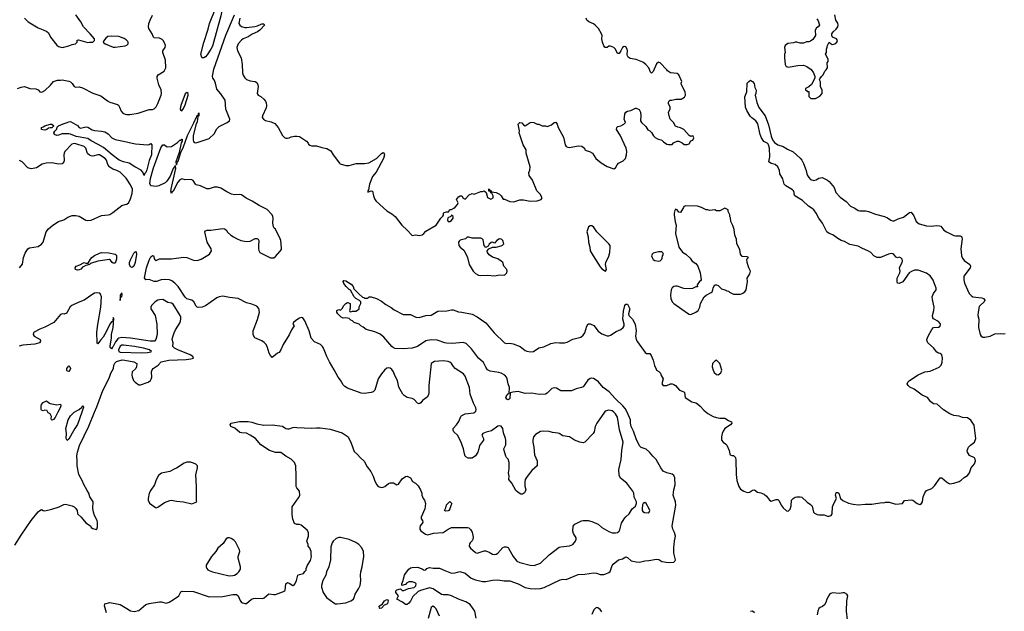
# Model space of a CAD drawing. Header units: inches. Extents: x 2220522 to 2384314, y 721474 to 893490.
# Tile 108 of 256: x 2326754 to 2338279, y 797669 to 804594. Entities that reach past the tile are written whole.
import ezdxf

# ---------------------------------------------------------------- set-up
doc = ezdxf.new("R2010")
doc.units = ezdxf.units.IN
doc.header["$MEASUREMENT"] = 0
for name, color, linetype in [('C3729', 7, 'Continuous'), ('C3739', 7, 'Continuous'), ('C3820', 7, 'Continuous'), ('C3830', 7, 'Continuous')]:
    doc.layers.add(name, color=color, linetype=linetype)

msp = doc.modelspace()

# ---------------------------------------------------------------- linework, layer by layer
at = {"layer": 'C3729', "color": 5}
for points, elevation in [([(2326698, 798442), (2326770, 798559), (2326887, 798733), (2326970, 798832), (2326990, 798850), (2327010, 798859), (2327030, 798848), (2327050, 798845), (2327130, 798864), (2327218, 798890), (2327270, 798919), (2327290, 798924), (2327370, 798902), (2327392, 798890), (2327410, 798872), (2327425, 798850), (2327431, 798810), (2327475, 798770), (2327530, 798706), (2327582, 798670), (2327592, 798650), (2327610, 798638), (2327650, 798625), (2327658, 798630), (2327663, 798657), (2327664, 798710), (2327659, 798730), (2327629, 798790), (2327617, 798830), (2327609, 798871), (2327614, 798950), (2327575, 799010), (2327564, 799050), (2327542, 799082), (2327501, 799161), (2327491, 799191), (2327445, 799270), (2327426, 799370), (2327428, 799430), (2327423, 799490), (2327430, 799530), (2327454, 799610), (2327563, 799837), (2327629, 800000)], 160), ([(2327201, 800000), (2327170, 799938), (2327150, 799915), (2327130, 799905), (2327125, 799910), (2327124, 799924), (2327126, 799950), (2327110, 799982), (2327088, 799990), (2327083, 800000)], 160), ([(2327482, 800000), (2327430, 799856), (2327398, 799810), (2327370, 799752), (2327330, 799685), (2327310, 799668), (2327297, 799690), (2327302, 799750), (2327296, 799810), (2327322, 799910), (2327350, 799955), (2327390, 800000)], 160), ([(2330000, 799115), (2329989, 799130), (2329992, 799250), (2329986, 799370), (2329972, 799410), (2329933, 799450), (2329870, 799486), (2329810, 799527), (2329749, 799529), (2329678, 799550), (2329578, 799618), (2329516, 799690), (2329450, 799732), (2329410, 799752), (2329350, 799756), (2329330, 799762), (2329273, 799813), (2329227, 799830), (2329219, 799850), (2329230, 799870), (2329326, 799890), (2329429, 799889), (2329470, 799884), (2329530, 799862), (2329610, 799847), (2329710, 799851), (2329830, 799835), (2329870, 799810), (2329890, 799805), (2329910, 799805), (2329950, 799821), (2329970, 799823), (2330000, 799821)], 140), ([(2330000, 798686), (2329970, 798698), (2329950, 798746), (2329942, 798802), (2329944, 798890), (2330000, 798970)], 140), ([(2327770, 797650), (2327747, 797733), (2327750, 797758), (2327809, 797771), (2327910, 797754), (2327930, 797748), (2328010, 797702), (2328050, 797673), (2328094, 797666), (2328150, 797680), (2328230, 797747), (2328270, 797760), (2328390, 797779), (2328410, 797778), (2328470, 797763), (2328505, 797775), (2328555, 797805), (2328615, 797850), (2328642, 797898), (2328655, 797905), (2328790, 797902), (2328970, 797840), (2329130, 797842), (2329250, 797864), (2329290, 797867), (2329312, 797850), (2329334, 797794), (2329350, 797771), (2329390, 797759), (2329410, 797762), (2329468, 797810), (2329490, 797820), (2329510, 797824), (2329601, 797819), (2329615, 797825), (2329670, 797872), (2329730, 797864), (2329750, 797866), (2329841, 797899), (2329859, 797910), (2329863, 797917), (2329870, 797991), (2329890, 798005), (2329910, 797998), (2329950, 797972), (2329970, 797982), (2329996, 798024), (2330000, 798045)], 140)]:
    msp.add_lwpolyline(points, dxfattribs=dict(at, elevation=elevation))
at = {"layer": 'C3729', "color": 5, "elevation": 160}
for points in [[(2328753, 799413), (2328710, 799413), (2328679, 799401), (2328590, 799344), (2328570, 799338), (2328510, 799306), (2328415, 799285), (2328380, 799260), (2328351, 799209), (2328331, 799149), (2328290, 799088), (2328271, 799050), (2328258, 798990), (2328258, 798970), (2328275, 798935), (2328343, 798883), (2328350, 798881), (2328370, 798886), (2328450, 798943), (2328510, 798967), (2328530, 798971), (2328590, 798959), (2328670, 798951), (2328770, 798925), (2328826, 798950), (2328822, 798962), (2328824, 799130), (2328815, 799265), (2328837, 799350), (2328834, 799370), (2328815, 799390), (2328790, 799404)], [(2329210, 798530), (2329190, 798530), (2329170, 798516), (2329136, 798464), (2329072, 798408), (2329050, 798370), (2328998, 798310), (2328938, 798210), (2328936, 798190), (2328943, 798170), (2328956, 798156), (2328970, 798146), (2329010, 798130), (2329205, 798085), (2329250, 798086), (2329270, 798090), (2329299, 798110), (2329319, 798130), (2329337, 798163), (2329339, 798190), (2329312, 798290), (2329312, 798310), (2329330, 798370), (2329327, 798390), (2329282, 798482), (2329262, 798502), (2329230, 798522)]]:
    msp.add_lwpolyline(points, close=True, dxfattribs=at)
at = {"layer": 'C3739', "color": 5}
for points, elevation in [([(2330000, 799821), (2330170, 799811), (2330230, 799817), (2330270, 799815), (2330390, 799801), (2330530, 799756), (2330598, 799710), (2330635, 799635), (2330670, 799538), (2330710, 799505), (2330738, 799470), (2330787, 799427), (2330820, 799360), (2330864, 799304), (2330892, 799250), (2330913, 799193), (2330935, 799150), (2330950, 799131), (2330990, 799116), (2331010, 799121), (2331030, 799131), (2331070, 799165), (2331091, 799171), (2331130, 799171), (2331170, 799151), (2331190, 799158), (2331230, 799218), (2331270, 799246), (2331290, 799251), (2331330, 799232), (2331352, 799190), (2331387, 799167), (2331418, 799138), (2331447, 799090), (2331461, 799050), (2331463, 799030), (2331478, 798990), (2331491, 798970), (2331505, 798930), (2331496, 798870), (2331455, 798770), (2331452, 798752), (2331471, 798731), (2331473, 798710), (2331441, 798670), (2331436, 798650), (2331438, 798630), (2331450, 798611), (2331506, 798570), (2331530, 798565), (2331596, 798584), (2331710, 798592), (2331770, 798630), (2331810, 798648), (2331994, 798650), (2332010, 798645), (2332030, 798626), (2332050, 798594), (2332064, 798536), (2332059, 798510), (2332050, 798493), (2332028, 798472), (2332021, 798459), (2332017, 798430), (2332030, 798409), (2332090, 798358), (2332110, 798350), (2332190, 798375), (2332210, 798375), (2332250, 798360), (2332290, 798338), (2332310, 798334), (2332330, 798339), (2332350, 798350), (2332410, 798416), (2332430, 798425), (2332450, 798424), (2332470, 798414), (2332481, 798401), (2332532, 798310), (2332575, 798255), (2332610, 798240), (2332730, 798207), (2332775, 798205), (2332850, 798232), (2332952, 798330), (2333070, 798418), (2333090, 798424), (2333190, 798435), (2333230, 798451), (2333259, 798490), (2333266, 798514), (2333267, 798530), (2333238, 798578), (2333228, 798608), (2333234, 798666), (2333253, 798687), (2333330, 798727), (2333350, 798731), (2333410, 798731), (2333450, 798721), (2333524, 798690), (2333570, 798650), (2333650, 798602), (2333690, 798589), (2333730, 798587), (2333750, 798593), (2333770, 798607), (2333779, 798621), (2333800, 798700), (2333830, 798750), (2333850, 798776), (2333890, 798811), (2333925, 798870), (2333961, 798899), (2333976, 798930), (2333973, 798950), (2333946, 799006), (2333941, 799050), (2333930, 799075), (2333862, 799170), (2333788, 799228), (2333770, 799262), (2333766, 799330), (2333793, 799447), (2333801, 799550), (2333818, 799650), (2333774, 799794), (2333750, 799943), (2333730, 799981), (2333707, 800000)], 140), ([(2332096, 797590), (2332081, 797670), (2332027, 797747), (2331978, 797778), (2331890, 797810), (2331810, 797851), (2331770, 797860), (2331710, 797860), (2331690, 797865), (2331593, 797933), (2331550, 797943), (2331446, 797914), (2331420, 797900), (2331357, 797843), (2331330, 797789), (2331310, 797765), (2331290, 797749), (2331270, 797749), (2331236, 797776), (2331168, 797810), (2331188, 797850), (2331155, 797890), (2331155, 797910), (2331170, 797921), (2331210, 797932), (2331230, 797912), (2331250, 797911), (2331304, 797936), (2331371, 797949), (2331392, 797968), (2331395, 797990), (2331382, 798002), (2331350, 798012), (2331310, 798013), (2331283, 797997), (2331270, 797984), (2331228, 797970), (2331229, 797989), (2331244, 798030), (2331246, 798050), (2331258, 798090), (2331270, 798110), (2331310, 798163), (2331330, 798179), (2331350, 798181), (2331410, 798185), (2331466, 798166), (2331490, 798152), (2331507, 798153), (2331518, 798170), (2331550, 798181), (2331593, 798173), (2331670, 798175), (2331730, 798145), (2331810, 798116), (2331850, 798119), (2331907, 798133), (2331970, 798117), (2332038, 798058), (2332090, 798038), (2332170, 798018), (2332210, 798017), (2332290, 798035), (2332350, 798039), (2332426, 798026), (2332490, 798025), (2332590, 797990), (2332669, 797949), (2332730, 797935), (2332790, 797930), (2332850, 797936), (2332892, 797948), (2333082, 798038), (2333110, 798044), (2333150, 798042), (2333290, 798098), (2333370, 798102), (2333470, 798119), (2333505, 798115), (2333550, 798099), (2333590, 798099), (2333614, 798106), (2333650, 798123), (2333664, 798136), (2333690, 798205), (2333701, 798219), (2333765, 798270), (2333810, 798282), (2333850, 798307), (2333870, 798297), (2333910, 798258), (2333970, 798246), (2334010, 798244), (2334070, 798259), (2334117, 798263), (2334210, 798279), (2334235, 798275), (2334270, 798253), (2334350, 798239), (2334410, 798245), (2334423, 798257), (2334429, 798270), (2334412, 798350), (2334412, 798410), (2334418, 798490), (2334431, 798550), (2334420, 798590), (2334399, 798630), (2334392, 798670), (2334435, 798910), (2334432, 798950), (2334403, 799030), (2334410, 799090), (2334426, 799150), (2334423, 799230), (2334410, 799257), (2334390, 799275), (2334329, 799290), (2334285, 799310), (2334257, 799350), (2334204, 799444), (2334164, 799484), (2334127, 799530), (2334087, 799567), (2334030, 799587), (2334010, 799606), (2333970, 799686), (2333939, 799779), (2333910, 799830), (2333902, 799870), (2333905, 799910), (2333863, 800000)], 120), ([(2333599, 800000), (2333508, 799870), (2333490, 799830), (2333479, 799770), (2333468, 799750), (2333370, 799647), (2333350, 799642), (2333310, 799650), (2333250, 799672), (2333190, 799710), (2333110, 799721), (2333070, 799749), (2333055, 799755), (2332990, 799763), (2332950, 799774), (2332890, 799777), (2332850, 799774), (2332790, 799739), (2332770, 799710), (2332762, 799670), (2332762, 799650), (2332774, 799590), (2332779, 799499), (2332811, 799430), (2332811, 799370), (2332750, 799315), (2332693, 799247), (2332671, 799210), (2332665, 799185), (2332665, 799135), (2332678, 799090), (2332664, 799056), (2332640, 799040), (2332620, 799040), (2332590, 799058), (2332563, 799083), (2332515, 799170), (2332478, 799210), (2332484, 799250), (2332475, 799290), (2332485, 799335), (2332485, 799410), (2332473, 799450), (2332454, 799470), (2332446, 799486), (2332425, 799550), (2332421, 799570), (2332443, 799617), (2332444, 799670), (2332441, 799690), (2332417, 799757), (2332408, 799810), (2332390, 799836), (2332370, 799838), (2332350, 799834), (2332277, 799783), (2332213, 799767), (2332175, 799750), (2332165, 799730), (2332182, 799690), (2332185, 799670), (2332137, 799610), (2332130, 799570), (2332116, 799530), (2332090, 799488), (2332050, 799462), (2332003, 799463), (2331976, 799476), (2331970, 799486), (2331959, 799510), (2331949, 799570), (2331917, 799657), (2331879, 799730), (2331837, 799770), (2331829, 799790), (2331829, 799810), (2331869, 799851), (2331894, 799890), (2331919, 799950), (2331930, 799961), (2331970, 799982), (2332069, 799991), (2332081, 800000)], 140), ([(2334789, 800000), (2334810, 799983), (2334870, 799950), (2334910, 799936), (2334950, 799928), (2335010, 799928), (2335050, 799902), (2335086, 799886), (2335090, 799870), (2335073, 799850), (2335010, 799807), (2334990, 799777), (2334978, 799750), (2334968, 799710), (2334970, 799670), (2334987, 799647), (2335016, 799630), (2335033, 799613), (2335059, 799550), (2335065, 799510), (2335070, 799501), (2335090, 799491), (2335110, 799491), (2335131, 799470), (2335137, 799437), (2335142, 799270), (2335150, 799198), (2335170, 799130), (2335190, 799098), (2335230, 799075), (2335270, 799061), (2335295, 799065), (2335330, 799085), (2335354, 799090), (2335390, 799065), (2335430, 799055), (2335470, 799038), (2335496, 799016), (2335530, 798971), (2335550, 798958), (2335610, 798976), (2335630, 798976), (2335643, 798963), (2335667, 798910), (2335690, 798878), (2335730, 798843), (2335750, 798841), (2335774, 798866), (2335783, 798903), (2335789, 798970), (2335809, 798990), (2335830, 799003), (2335850, 799007), (2335890, 799007), (2335910, 799003), (2335970, 798947), (2336010, 798920), (2336030, 798899), (2336045, 798830), (2336058, 798818), (2336090, 798801), (2336110, 798797), (2336170, 798798), (2336210, 798783), (2336230, 798781), (2336253, 798790), (2336265, 798810), (2336270, 798890), (2336283, 798930), (2336314, 798990), (2336304, 799030), (2336310, 799059), (2336330, 799059), (2336341, 799050), (2336361, 798990), (2336390, 798967), (2336454, 798934), (2336510, 798923), (2336570, 798916), (2336650, 798923), (2336730, 798921), (2336850, 798941), (2336870, 798938), (2336890, 798945), (2336930, 798946), (2337010, 798921), (2337089, 798931), (2337113, 798967), (2337193, 798973), (2337210, 798971), (2337258, 798930), (2337290, 798920), (2337309, 798931), (2337320, 798950), (2337331, 799009), (2337350, 799056), (2337370, 799081), (2337430, 799107), (2337462, 799138), (2337530, 799231), (2337550, 799231), (2337603, 799183), (2337627, 799167), (2337642, 799162), (2337690, 799167), (2337750, 799189), (2337775, 799205), (2337810, 799236), (2337850, 799260), (2337864, 799276), (2337873, 799290), (2337891, 799349), (2337930, 799393), (2337942, 799430), (2337938, 799450), (2337930, 799464), (2337872, 799492), (2337847, 799530), (2337846, 799550), (2337862, 799590), (2337885, 799615), (2337930, 799650), (2337946, 799690), (2337926, 799846), (2337887, 799907), (2337850, 799934), (2337790, 799939), (2337752, 799952), (2337690, 799961), (2337640, 799980), (2337609, 800000)], 120), ([(2330000, 798970), (2330021, 798999), (2330032, 799030), (2330030, 799075), (2330000, 799115)], 140), ([(2330000, 798045), (2330010, 798091), (2330030, 798101), (2330078, 798110), (2330090, 798134), (2330106, 798150), (2330108, 798170), (2330122, 798210), (2330157, 798263), (2330169, 798310), (2330164, 798330), (2330164, 798370), (2330149, 798409), (2330129, 798430), (2330129, 798450), (2330115, 798490), (2330136, 798550), (2330136, 798590), (2330118, 798618), (2330050, 798677), (2330030, 798684), (2330004, 798684), (2330000, 798686)], 140), ([(2336445, 797570), (2336433, 797670), (2336435, 797790), (2336449, 797850), (2336437, 797870), (2336410, 797885), (2336390, 797886), (2336350, 797879), (2336270, 797884), (2336250, 797879), (2336234, 797866), (2336202, 797810), (2336190, 797770), (2336175, 797745), (2336150, 797723), (2336125, 797715), (2336110, 797702), (2336098, 797670), (2336090, 797629)], 120), ([(2331670, 797612), (2331630, 797698), (2331610, 797718), (2331590, 797728), (2331570, 797712), (2331536, 797584)], 140), ([(2333570, 797664), (2333550, 797691), (2333522, 797710), (2333510, 797713), (2333493, 797707), (2333475, 797685), (2333450, 797630)], 120), ([(2335356, 797650), (2335330, 797670), (2335310, 797665)], 120)]:
    msp.add_lwpolyline(points, dxfattribs=dict(at, elevation=elevation))
for points, elevation in [([(2331742, 798842), (2331728, 798848), (2331742, 798878), (2331750, 798914), (2331790, 798954), (2331814, 798930), (2331804, 798916), (2331790, 798868), (2331778, 798850), (2331770, 798846)], 140), ([(2334070, 798941), (2334051, 798930), (2334044, 798916), (2334039, 798870), (2334041, 798850), (2334050, 798838), (2334067, 798827), (2334110, 798821), (2334122, 798830), (2334129, 798850), (2334123, 798870), (2334089, 798930)], 140), ([(2330488, 798532), (2330458, 798522), (2330425, 798490), (2330411, 798469), (2330397, 798423), (2330391, 798270), (2330374, 798190), (2330346, 798130), (2330336, 798090), (2330301, 798030), (2330288, 797972), (2330287, 797950), (2330307, 797890), (2330346, 797830), (2330430, 797766), (2330450, 797757), (2330470, 797756), (2330570, 797766), (2330629, 797790), (2330661, 797810), (2330671, 797830), (2330682, 797870), (2330721, 797930), (2330738, 797970), (2330748, 798030), (2330744, 798090), (2330746, 798130), (2330764, 798190), (2330781, 798310), (2330777, 798370), (2330758, 798410), (2330722, 798450), (2330690, 798475), (2330609, 798510), (2330510, 798532)], 140), ([(2330970, 797702), (2330966, 797706), (2330961, 797730), (2331002, 797758), (2331024, 797790), (2331050, 797806), (2331062, 797802), (2331066, 797790), (2331058, 797762), (2331050, 797754), (2331021, 797739), (2330990, 797704)], 120)]:
    msp.add_lwpolyline(points, close=True, dxfattribs=dict(at, elevation=elevation))
at = {"layer": 'C3820', "color": 5}
for points, elevation in [([(2328890, 804146), (2328886, 804150), (2328875, 804190), (2328908, 804328), (2328959, 804481), (2328976, 804550), (2329050, 804731), (2329090, 804802), (2329110, 804830), (2329130, 804844), (2329137, 804830), (2329138, 804790), (2329110, 804639), (2329010, 804284), (2328993, 804247), (2328950, 804183), (2328930, 804157), (2328910, 804146)], 140), ([(2327830, 804402), (2327784, 804396), (2327761, 804379), (2327736, 804344), (2327733, 804330), (2327756, 804310), (2327850, 804273), (2327872, 804272), (2327990, 804286), (2328010, 804297), (2328023, 804310), (2328022, 804330), (2328018, 804338), (2327999, 804359), (2327975, 804375), (2327915, 804395)], 180), ([(2328710, 803743), (2328690, 803725), (2328640, 803590), (2328634, 803550), (2328637, 803537), (2328650, 803527), (2328670, 803554), (2328690, 803597), (2328725, 803710), (2328727, 803730)], 160), ([(2327050, 803302), (2327023, 803303), (2327008, 803310), (2327008, 803330), (2327030, 803338), (2327048, 803352), (2327110, 803370), (2327132, 803370), (2327152, 803350), (2327131, 803329), (2327110, 803329), (2327090, 803322), (2327070, 803308)], 140), ([(2327465, 803325), (2327530, 803338), (2327550, 803336), (2327604, 803304), (2327630, 803295), (2327710, 803290), (2327750, 803282), (2327790, 803257), (2327832, 803210), (2327870, 803190), (2327970, 803173), (2328070, 803148), (2328110, 803142), (2328250, 803130), (2328270, 803133), (2328290, 803144), (2328302, 803130), (2328297, 803010), (2328270, 802947), (2328243, 802837), (2328230, 802806), (2328216, 802790), (2328210, 802769), (2328196, 802810), (2328174, 802834), (2328101, 802870), (2328035, 802915), (2327970, 802930), (2327918, 802950), (2327836, 803010), (2327736, 803096), (2327674, 803134), (2327590, 803177), (2327550, 803203), (2327414, 803226), (2327350, 803252), (2327330, 803256), (2327250, 803259), (2327210, 803241), (2327190, 803239), (2327162, 803250), (2327155, 803270), (2327164, 803290), (2327184, 803310), (2327198, 803342), (2327208, 803350), (2327264, 803376), (2327311, 803389), (2327330, 803398), (2327350, 803400), (2327430, 803356), (2327452, 803332)], 140), ([(2327850, 801742), (2327836, 801750), (2327817, 801777), (2327805, 801785), (2327670, 801768), (2327581, 801739), (2327570, 801729), (2327530, 801718), (2327490, 801695), (2327470, 801674), (2327450, 801667), (2327430, 801663), (2327409, 801670), (2327403, 801690), (2327414, 801710), (2327457, 801723), (2327508, 801750), (2327530, 801742), (2327556, 801744), (2327581, 801790), (2327598, 801810), (2327630, 801834), (2327690, 801860), (2327710, 801868), (2327796, 801864), (2327870, 801850), (2327882, 801842), (2327888, 801830), (2327887, 801790), (2327870, 801744)], 140), ([(2328070, 801694), (2328050, 801701), (2328039, 801730), (2328039, 801750), (2328050, 801782), (2328090, 801859), (2328110, 801879), (2328119, 801870), (2328122, 801850), (2328105, 801750), (2328090, 801708)], 140), ([(2327950, 801396), (2327929, 801370), (2327930, 801305), (2327935, 801345), (2327950, 801351), (2327953, 801373)], 160), ([(2327970, 800785), (2327950, 800784), (2327930, 800773), (2327909, 800730), (2327916, 800710), (2327930, 800701), (2328185, 800695), (2328250, 800699), (2328290, 800707), (2328297, 800710), (2328272, 800730), (2328204, 800750), (2328096, 800770)], 180), ([(2327330, 800477), (2327310, 800479), (2327304, 800490), (2327305, 800510), (2327330, 800541), (2327341, 800530), (2327347, 800510), (2327341, 800490)], 160)]:
    msp.add_lwpolyline(points, close=True, dxfattribs=dict(at, elevation=elevation))
for points, elevation in [([(2326730, 803788), (2326770, 803803), (2326810, 803811), (2326874, 803790), (2326943, 803783), (2326971, 803771), (2326990, 803751), (2327014, 803746), (2327050, 803765), (2327113, 803827), (2327150, 803871), (2327196, 803884), (2327230, 803885), (2327250, 803891), (2327330, 803875), (2327350, 803866), (2327368, 803848), (2327391, 803810), (2327410, 803804), (2327450, 803806), (2327490, 803796), (2327610, 803733), (2327704, 803704), (2327783, 803643), (2327808, 803628), (2327900, 803600), (2327912, 803592), (2327924, 803570), (2327941, 803521), (2327961, 803501), (2327988, 803488), (2328010, 803483), (2328043, 803483), (2328141, 803499), (2328270, 803541), (2328310, 803541), (2328330, 803549), (2328350, 803573), (2328370, 803611), (2328410, 803709), (2328414, 803730), (2328411, 803771), (2328383, 803830), (2328363, 803910), (2328365, 803930), (2328375, 803950), (2328447, 803993), (2328465, 804030), (2328459, 804119), (2328429, 804211), (2328430, 804230), (2328457, 804270), (2328460, 804290), (2328450, 804322), (2328432, 804352), (2328422, 804362), (2328390, 804379), (2328330, 804381), (2328321, 804390), (2328303, 804430), (2328266, 804490), (2328261, 804510), (2328266, 804550), (2328281, 804590), (2328310, 804645)], 160), ([(2326810, 804612), (2326852, 804570), (2326970, 804498), (2327030, 804476), (2327070, 804455), (2327090, 804439), (2327113, 804390), (2327190, 804297), (2327210, 804280), (2327250, 804270), (2327270, 804273), (2327331, 804289), (2327370, 804304), (2327406, 804310), (2327426, 804330), (2327427, 804353), (2327442, 804358), (2327550, 804326), (2327570, 804331), (2327609, 804331), (2327628, 804350), (2327628, 804370), (2327579, 804430), (2327502, 804510), (2327469, 804570), (2327410, 804649)], 180), ([(2330000, 801081), (2329981, 801070), (2329959, 801050), (2329952, 801030), (2329965, 801010), (2329937, 800963), (2329910, 800903), (2329838, 800790), (2329810, 800729), (2329790, 800699), (2329770, 800689), (2329710, 800639), (2329690, 800661), (2329676, 800690), (2329651, 800770), (2329637, 800797), (2329617, 800817), (2329590, 800835), (2329505, 800870), (2329486, 800906), (2329488, 800950), (2329537, 801083), (2329560, 801170), (2329553, 801213), (2329530, 801239), (2329470, 801263), (2329410, 801280), (2329310, 801332), (2329210, 801341), (2329130, 801359), (2329090, 801350), (2329063, 801337), (2328930, 801245), (2328890, 801229), (2328844, 801224), (2328830, 801230), (2328820, 801240), (2328791, 801291), (2328770, 801310), (2328710, 801328), (2328690, 801344), (2328609, 801470), (2328571, 801511), (2328536, 801536), (2328507, 801547), (2328447, 801553), (2328410, 801549), (2328355, 801530), (2328330, 801528), (2328270, 801552), (2328230, 801550), (2328213, 801573), (2328240, 801690), (2328270, 801779), (2328290, 801816), (2328310, 801834), (2328319, 801830), (2328333, 801790), (2328350, 801774), (2328390, 801794), (2328404, 801796), (2328530, 801795), (2328670, 801815), (2328711, 801811), (2328790, 801779), (2328830, 801774), (2328877, 801790), (2328975, 801850), (2328999, 801890), (2328996, 801910), (2328949, 801990), (2328922, 802110), (2328930, 802122), (2328950, 802131), (2328990, 802131), (2329130, 802151), (2329150, 802147), (2329170, 802135), (2329188, 802108), (2329227, 802070), (2329256, 802050), (2329290, 802031), (2329342, 802010), (2329410, 801996), (2329450, 802001), (2329510, 802031), (2329530, 802031), (2329546, 802026), (2329555, 802010), (2329548, 801950), (2329550, 801914), (2329553, 801893), (2329566, 801870), (2329690, 801807), (2329730, 801806), (2329750, 801821), (2329801, 801879), (2329817, 801903), (2329820, 801920), (2329809, 802010), (2329803, 802030), (2329750, 802142), (2329734, 802154), (2329724, 802170), (2329717, 802210), (2329721, 802270), (2329718, 802290), (2329708, 802310), (2329650, 802370), (2329558, 802418), (2329476, 802470), (2329404, 802504), (2329350, 802542), (2329330, 802547), (2329270, 802542), (2329232, 802550), (2329177, 802577), (2329110, 802622), (2329070, 802634), (2329030, 802633), (2328970, 802614), (2328945, 802615), (2328870, 802648), (2328821, 802661), (2328810, 802670), (2328783, 802710), (2328770, 802719), (2328750, 802724), (2328690, 802719), (2328650, 802730), (2328630, 802721), (2328607, 802693), (2328550, 802587), (2328539, 802581), (2328530, 802558), (2328525, 802585), (2328530, 802630), (2328581, 802850), (2328579, 802879), (2328570, 802888), (2328565, 802870), (2328550, 802853), (2328517, 802763), (2328477, 802703), (2328457, 802683), (2328384, 802650), (2328350, 802641), (2328290, 802650), (2328278, 802678), (2328285, 802735), (2328321, 802859), (2328407, 803093), (2328430, 803130), (2328450, 803128), (2328471, 803111), (2328490, 803105), (2328530, 803111), (2328602, 803158), (2328630, 803185), (2328636, 803184), (2328650, 803196), (2328654, 803194), (2328654, 803170), (2328646, 803154), (2328620, 803040), (2328581, 802930), (2328584, 802904), (2328590, 802894), (2328598, 802922), (2328610, 802938), (2328639, 803041), (2328670, 803106), (2328720, 803240), (2328793, 803387), (2328810, 803431), (2328819, 803441), (2328830, 803471), (2328842, 803478), (2328850, 803502), (2328851, 803470), (2328840, 803460), (2328830, 803397), (2328817, 803363), (2328784, 803236), (2328783, 803183), (2328787, 803167), (2328797, 803157), (2328810, 803154), (2328830, 803158), (2328970, 803202), (2329030, 803259), (2329063, 803317), (2329090, 803345), (2329182, 803390), (2329210, 803410), (2329213, 803430), (2329167, 803547), (2329159, 803650), (2329110, 803727), (2329062, 803782), (2329047, 803850), (2329030, 803888), (2329013, 803910), (2329011, 803931), (2329026, 804014), (2329168, 804412), (2329270, 804649)], 140), ([(2329330, 804610), (2329321, 804550), (2329330, 804530), (2329352, 804512), (2329390, 804501), (2329410, 804501), (2329507, 804513), (2329538, 804522), (2329590, 804547), (2329610, 804545), (2329619, 804530), (2329564, 804470), (2329536, 804450), (2329476, 804424), (2329430, 804393), (2329371, 804369), (2329350, 804355), (2329312, 804310), (2329296, 804270), (2329302, 804230), (2329346, 804146), (2329360, 804070), (2329363, 803970), (2329370, 803943), (2329390, 803912), (2329410, 803895), (2329450, 803878), (2329510, 803872), (2329530, 803859), (2329543, 803830), (2329544, 803810), (2329533, 803730), (2329545, 803710), (2329575, 803695), (2329610, 803662), (2329630, 803638), (2329639, 803619), (2329643, 803590), (2329638, 803562), (2329595, 803470), (2329594, 803450), (2329607, 803430), (2329633, 803413), (2329697, 803397), (2329739, 803379), (2329780, 803330), (2329830, 803238), (2329854, 803214), (2329870, 803206), (2329890, 803206), (2329910, 803211), (2329930, 803223), (2329969, 803231), (2330000, 803229)], 140), ([(2326752, 801688), (2326787, 801733), (2326797, 801810), (2326820, 801860), (2326850, 801910), (2326870, 801924), (2326970, 801940), (2327010, 801966), (2327028, 801990), (2327065, 802110), (2327090, 802145), (2327142, 802190), (2327210, 802231), (2327270, 802251), (2327319, 802281), (2327370, 802301), (2327410, 802301), (2327450, 802293), (2327527, 802247), (2327550, 802242), (2327590, 802248), (2327710, 802300), (2327790, 802308), (2327810, 802314), (2327844, 802336), (2327950, 802418), (2327988, 802432), (2328010, 802433), (2328030, 802453), (2328050, 802496), (2328070, 802559), (2328074, 802610), (2328050, 802662), (2327999, 802739), (2327930, 802810), (2327893, 802830), (2327843, 802843), (2327810, 802867), (2327790, 802890), (2327781, 802910), (2327772, 802950), (2327755, 802970), (2327690, 803010), (2327670, 803012), (2327610, 802996), (2327590, 802999), (2327570, 803008), (2327549, 803029), (2327529, 803089), (2327509, 803109), (2327410, 803141), (2327390, 803144), (2327363, 803137), (2327282, 803050), (2327273, 803030), (2327271, 803010), (2327275, 802950), (2327271, 802930), (2327252, 802908), (2327210, 802901), (2327130, 802917), (2327064, 802916), (2327017, 802903), (2326950, 802860), (2326930, 802855), (2326890, 802849), (2326850, 802861), (2326784, 802930), (2326750, 802946)], 160), ([(2327629, 800000), (2327656, 800064), (2327727, 800253), (2327801, 800399), (2327822, 800458), (2327851, 800509), (2327857, 800550), (2327866, 800574), (2327888, 800592), (2327952, 800612), (2327986, 800610), (2328092, 800590), (2328125, 800570), (2328122, 800530), (2328112, 800510), (2328072, 800470), (2328067, 800433), (2328070, 800414), (2328086, 800370), (2328105, 800350), (2328150, 800321), (2328170, 800321), (2328258, 800350), (2328284, 800370), (2328294, 800386), (2328300, 800410), (2328298, 800470), (2328306, 800494), (2328316, 800510), (2328375, 800550), (2328410, 800590), (2328499, 800610), (2328703, 800617), (2328758, 800622), (2328789, 800630), (2328781, 800650), (2328748, 800670), (2328606, 800730), (2328568, 800750), (2328545, 800770), (2328552, 800810), (2328539, 800850), (2328544, 800870), (2328561, 800930), (2328576, 800964), (2328631, 801049), (2328642, 801090), (2328640, 801110), (2328632, 801130), (2328550, 801264), (2328530, 801274), (2328490, 801284), (2328430, 801318), (2328390, 801316), (2328370, 801310), (2328340, 801290), (2328296, 801250), (2328290, 801230), (2328290, 801210), (2328296, 801196), (2328338, 801130), (2328360, 801030), (2328365, 800910), (2328347, 800850), (2328331, 800830), (2328282, 800830), (2328050, 800866), (2327948, 800872), (2327916, 800864), (2327903, 800857), (2327877, 800823), (2327850, 800769), (2327839, 800761), (2327830, 800742), (2327823, 800743), (2327815, 800755), (2327814, 800774), (2327830, 800870), (2327830, 800910), (2327848, 800990), (2327856, 801096), (2327850, 801106), (2327845, 801075), (2327839, 801061), (2327830, 801057), (2327810, 801029), (2327772, 800948), (2327730, 800878), (2327698, 800842), (2327670, 800798), (2327662, 800810), (2327656, 800936), (2327667, 801027), (2327702, 801230), (2327711, 801351), (2327701, 801381), (2327691, 801391), (2327650, 801396), (2327630, 801391), (2327610, 801380), (2327510, 801310), (2327437, 801283), (2327364, 801250), (2327346, 801234), (2327310, 801169), (2327300, 801160), (2327273, 801147), (2327250, 801149), (2327230, 801144), (2327152, 801048), (2327050, 800993), (2326989, 800971), (2326923, 800937), (2326917, 800930), (2326912, 800910), (2326925, 800890), (2326995, 800850), (2326999, 800830), (2326987, 800810), (2326930, 800797), (2326790, 800783), (2326748, 800772)], 160), ([(2327083, 800000), (2327075, 800015), (2327070, 800018), (2327050, 800022), (2327030, 800015), (2327010, 800022), (2327005, 800030), (2327004, 800070), (2327010, 800091), (2327030, 800111), (2327069, 800131), (2327091, 800111), (2327110, 800101), (2327190, 800084), (2327233, 800093), (2327234, 800074), (2327226, 800050), (2327201, 800000)], 160), ([(2327390, 800000), (2327390, 800000), (2327451, 800029), (2327482, 800058), (2327490, 800073), (2327493, 800073), (2327498, 800070), (2327499, 800059), (2327494, 800034), (2327482, 800000)], 160)]:
    msp.add_lwpolyline(points, dxfattribs=dict(at, elevation=elevation))
at = {"layer": 'C3830', "color": 5}
for points, elevation in [([(2330000, 803229), (2330030, 803227), (2330111, 803170), (2330131, 803150), (2330136, 803136), (2330150, 803125), (2330170, 803119), (2330230, 803119), (2330290, 803097), (2330350, 803086), (2330397, 803057), (2330423, 803010), (2330496, 802916), (2330507, 802907), (2330570, 802885), (2330612, 802888), (2330691, 802911), (2330790, 802911), (2330841, 802919), (2330930, 802970), (2330990, 803026), (2331010, 803038), (2331015, 803035), (2331026, 803010), (2331013, 802970), (2330925, 802810), (2330883, 802757), (2330850, 802669), (2330836, 802604), (2330829, 802590), (2330830, 802574), (2330870, 802591), (2330885, 802585), (2330895, 802530), (2330911, 802490), (2330928, 802468), (2331050, 802355), (2331110, 802323), (2331150, 802291), (2331228, 802188), (2331290, 802130), (2331350, 802066), (2331390, 802076), (2331430, 802067), (2331464, 802076), (2331484, 802090), (2331510, 802119), (2331628, 802190), (2331682, 802270), (2331706, 802294), (2331713, 802307), (2331715, 802330), (2331723, 802337), (2331750, 802346), (2331774, 802346), (2331789, 802371), (2331810, 802372), (2331834, 802386), (2331850, 802398), (2331878, 802430), (2331886, 802450), (2331866, 802490), (2331890, 802522), (2331910, 802532), (2331930, 802532), (2331945, 802505), (2331970, 802492), (2332015, 802545), (2332050, 802558), (2332073, 802553), (2332150, 802582), (2332170, 802582), (2332192, 802592), (2332214, 802570), (2332230, 802514), (2332270, 802492), (2332298, 802510), (2332298, 802530), (2332282, 802562), (2332270, 802566), (2332262, 802582), (2332247, 802587), (2332246, 802610), (2332250, 802612), (2332258, 802598), (2332274, 802590), (2332278, 802578), (2332330, 802572), (2332370, 802552), (2332391, 802530), (2332412, 802492), (2332430, 802491), (2332490, 802466), (2332530, 802462), (2332550, 802465), (2332610, 802486), (2332650, 802486), (2332730, 802471), (2332810, 802472), (2332858, 802490), (2332868, 802510), (2332848, 802550), (2332809, 802589), (2332755, 802715), (2332717, 802770), (2332714, 802806), (2332726, 802834), (2332729, 802870), (2332682, 803030), (2332682, 803070), (2332649, 803130), (2332602, 803270), (2332606, 803294), (2332589, 803370), (2332609, 803391), (2332630, 803385), (2332650, 803362), (2332670, 803352), (2332729, 803391), (2332750, 803396), (2332774, 803390), (2332810, 803372), (2332830, 803372), (2332870, 803352), (2332910, 803351), (2332930, 803342), (2332978, 803362), (2333010, 803392), (2333030, 803394), (2333045, 803370), (2333056, 803330), (2333118, 803218), (2333139, 803130), (2333151, 803110), (2333170, 803101), (2333190, 803097), (2333290, 803119), (2333333, 803113), (2333365, 803090), (2333371, 803071), (2333383, 803063), (2333422, 803050), (2333458, 803030), (2333498, 802970), (2333559, 802919), (2333630, 802875), (2333710, 802847), (2333730, 802858), (2333747, 802893), (2333765, 802915), (2333819, 802941), (2333844, 802970), (2333857, 803010), (2333861, 803050), (2333853, 803090), (2333781, 803241), (2333739, 803310), (2333742, 803330), (2333755, 803345), (2333790, 803352), (2333826, 803370), (2333846, 803390), (2333828, 803430), (2333835, 803450), (2333838, 803490), (2333849, 803511), (2333870, 803522), (2333906, 803530), (2333963, 803557), (2333970, 803558), (2334004, 803544), (2334022, 803510), (2334026, 803470), (2334022, 803410), (2334032, 803390), (2334084, 803344), (2334106, 803306), (2334131, 803291), (2334150, 803272), (2334174, 803234), (2334194, 803214), (2334220, 803200), (2334270, 803182), (2334290, 803162), (2334330, 803138), (2334350, 803131), (2334390, 803132), (2334409, 803151), (2334450, 803172), (2334470, 803172), (2334510, 803152), (2334532, 803132), (2334568, 803132), (2334590, 803142), (2334610, 803174), (2334635, 803185), (2334646, 803210), (2334638, 803230), (2334625, 803235), (2334610, 803226), (2334590, 803238), (2334530, 803309), (2334490, 803329), (2334457, 803337), (2334429, 803349), (2334409, 803390), (2334370, 803430), (2334356, 803470), (2334349, 803509), (2334369, 803550), (2334369, 803570), (2334349, 803611), (2334349, 803630), (2334358, 803642), (2334370, 803651), (2334388, 803652), (2334436, 803664), (2334495, 803665), (2334535, 803685), (2334549, 803710), (2334544, 803750), (2334502, 803830), (2334498, 803850), (2334506, 803870), (2334468, 803950), (2334450, 803962), (2334372, 803972), (2334359, 803979), (2334336, 803996), (2334330, 804008), (2334250, 804088), (2334230, 804098), (2334210, 804078), (2334171, 803989), (2334150, 803969), (2334146, 803970), (2334138, 803978), (2334118, 804030), (2334084, 804070), (2334050, 804095), (2333970, 804129), (2333900, 804140), (2333876, 804156), (2333867, 804170), (2333865, 804185), (2333870, 804230), (2333866, 804250), (2333850, 804275), (2333830, 804281), (2333810, 804267), (2333792, 804228), (2333770, 804199), (2333758, 804198), (2333750, 804198), (2333729, 804250), (2333710, 804269), (2333670, 804282), (2333650, 804282), (2333630, 804269), (2333608, 804270), (2333590, 804288), (2333577, 804330), (2333569, 804370), (2333573, 804410), (2333565, 804430), (2333529, 804490), (2333489, 804530), (2333470, 804544), (2333415, 804570), (2333394, 804590), (2333384, 804610)], 140), ([(2336084, 804604), (2336100, 804580), (2336118, 804530), (2336102, 804510), (2336083, 804497), (2336065, 804470), (2336071, 804409), (2336038, 804362), (2336010, 804342), (2335990, 804335), (2335965, 804335), (2335930, 804318), (2335890, 804318), (2335850, 804329), (2335830, 804329), (2335810, 804322), (2335745, 804315), (2335716, 804290), (2335705, 804270), (2335715, 804210), (2335708, 804190), (2335708, 804152), (2335716, 804070), (2335727, 804047), (2335740, 804040), (2335750, 804036), (2335862, 804058), (2335930, 804061), (2335967, 804047), (2336018, 804010), (2336045, 803970), (2336062, 803930), (2336062, 803910), (2336024, 803836), (2335990, 803806), (2335954, 803790), (2335954, 803770), (2335965, 803765), (2335970, 803754), (2335992, 803752), (2335993, 803693), (2336013, 803673), (2336070, 803672), (2336120, 803700), (2336148, 803730), (2336149, 803750), (2336148, 803770), (2336128, 803810), (2336128, 803868), (2336118, 803890), (2336120, 803900), (2336138, 803930), (2336158, 803950), (2336178, 803990), (2336195, 804005), (2336208, 804030), (2336206, 804090), (2336216, 804104), (2336218, 804130), (2336188, 804190), (2336198, 804210), (2336198, 804250), (2336207, 804273), (2336208, 804290), (2336230, 804332), (2336240, 804320), (2336264, 804304), (2336297, 804310), (2336321, 804330), (2336327, 804350), (2336317, 804370), (2336269, 804389), (2336259, 804410), (2336262, 804430), (2336275, 804450), (2336310, 804483), (2336329, 804510), (2336334, 804530), (2336331, 804551), (2336309, 804590), (2336295, 804650)], 140), ([(2337609, 800000), (2337567, 800027), (2337494, 800094), (2337450, 800099), (2337420, 800120), (2337379, 800170), (2337319, 800199), (2337224, 800270), (2337174, 800294), (2337154, 800310), (2337144, 800330), (2337149, 800350), (2337169, 800370), (2337270, 800437), (2337349, 800470), (2337410, 800479), (2337515, 800525), (2337542, 800550), (2337554, 800586), (2337557, 800630), (2337547, 800670), (2337530, 800687), (2337510, 800690), (2337490, 800702), (2337450, 800752), (2337386, 800810), (2337376, 800830), (2337373, 800850), (2337387, 800890), (2337430, 800967), (2337450, 800991), (2337510, 800993), (2337530, 801007), (2337533, 801027), (2337530, 801039), (2337510, 801061), (2337452, 801092), (2337444, 801104), (2337438, 801130), (2337454, 801190), (2337458, 801230), (2337437, 801317), (2337436, 801350), (2337450, 801388), (2337482, 801430), (2337483, 801437), (2337483, 801450), (2337446, 801546), (2337432, 801570), (2337410, 801596), (2337370, 801625), (2337270, 801661), (2337230, 801662), (2337192, 801648), (2337166, 801630), (2337090, 801527), (2337050, 801505), (2337030, 801509), (2337024, 801530), (2337027, 801570), (2337058, 801630), (2337060, 801650), (2337053, 801690), (2337060, 801710), (2337083, 801750), (2337087, 801770), (2337083, 801790), (2337070, 801805), (2337050, 801812), (2337030, 801807), (2337013, 801813), (2336986, 801846), (2336974, 801854), (2336956, 801856), (2336924, 801850), (2336830, 801811), (2336790, 801810), (2336751, 801830), (2336716, 801870), (2336690, 801885), (2336610, 801919), (2336570, 801942), (2336470, 801964), (2336410, 801996), (2336369, 802010), (2336330, 802032), (2336274, 802074), (2336230, 802090), (2336202, 802110), (2336153, 802213), (2336110, 802270), (2336077, 802330), (2336050, 802368), (2336030, 802385), (2335989, 802410), (2335919, 802479), (2335829, 802530), (2335819, 802550), (2335819, 802570), (2335813, 802590), (2335802, 802602), (2335723, 802650), (2335701, 802670), (2335686, 802730), (2335653, 802790), (2335648, 802830), (2335630, 802873), (2335599, 802899), (2335550, 802912), (2335523, 802930), (2335533, 802990), (2335530, 803090), (2335521, 803130), (2335510, 803144), (2335466, 803166), (2335438, 803210), (2335422, 803250), (2335396, 803376), (2335371, 803411), (2335324, 803444), (2335304, 803464), (2335264, 803530), (2335250, 803569), (2335242, 803690), (2335266, 803750), (2335270, 803850), (2335289, 803871), (2335310, 803885), (2335330, 803871), (2335350, 803845), (2335359, 803799), (2335374, 803770), (2335372, 803730), (2335362, 803710), (2335383, 803623), (2335406, 803566), (2335480, 803470), (2335521, 803361), (2335550, 803230), (2335566, 803186), (2335590, 803158), (2335630, 803130), (2335691, 803110), (2335740, 803080), (2335808, 803048), (2335891, 802971), (2335909, 802949), (2335929, 802910), (2335962, 802830), (2335969, 802790), (2335977, 802770), (2335990, 802745), (2336010, 802723), (2336050, 802710), (2336079, 802721), (2336110, 802739), (2336146, 802746), (2336210, 802716), (2336230, 802699), (2336287, 802630), (2336308, 802570), (2336358, 802518), (2336430, 802465), (2336479, 802410), (2336529, 802389), (2336570, 802359), (2336590, 802355), (2336657, 802357), (2336690, 802350), (2336770, 802319), (2336877, 802290), (2336913, 802273), (2336950, 802247), (2336970, 802240), (2336990, 802241), (2337036, 802264), (2337099, 802281), (2337170, 802337), (2337190, 802339), (2337219, 802299), (2337247, 802230), (2337283, 802203), (2337370, 802179), (2337422, 802178), (2337485, 802185), (2337521, 802181), (2337535, 802175), (2337571, 802130), (2337601, 802110), (2337690, 802067), (2337710, 802062), (2337763, 802063), (2337777, 802057), (2337784, 802044), (2337787, 802027), (2337772, 801910), (2337779, 801830), (2337790, 801802), (2337810, 801776), (2337877, 801730), (2337885, 801710), (2337881, 801690), (2337807, 801590), (2337805, 801550), (2337812, 801510), (2337869, 801390), (2337890, 801364), (2337910, 801350), (2338017, 801337), (2338034, 801330), (2338050, 801310), (2338042, 801290), (2337995, 801250), (2337985, 801235), (2337972, 801172), (2337970, 801130), (2337983, 801090), (2337977, 800990), (2337997, 800910), (2338010, 800891), (2338030, 800876), (2338050, 800877), (2338112, 800888), (2338170, 800915), (2338230, 800921), (2338270, 800916), (2338290, 800921)], 120), ([(2333863, 800000), (2333843, 800043), (2333815, 800075), (2333730, 800154), (2333656, 800236), (2333585, 800290), (2333530, 800353), (2333490, 800382), (2333470, 800393), (2333450, 800397), (2333430, 800394), (2333406, 800374), (2333350, 800298), (2333330, 800287), (2333266, 800274), (2333212, 800248), (2333090, 800250), (2333039, 800279), (2333010, 800286), (2332984, 800276), (2332930, 800222), (2332910, 800210), (2332834, 800206), (2332750, 800221), (2332670, 800219), (2332590, 800240), (2332526, 800234), (2332496, 800224), (2332490, 800161), (2332482, 800150), (2332470, 800144), (2332456, 800150), (2332445, 800170), (2332452, 800190), (2332470, 800214), (2332482, 800218), (2332489, 800289), (2332472, 800332), (2332460, 800390), (2332451, 800411), (2332432, 800432), (2332390, 800455), (2332364, 800464), (2332261, 800481), (2332230, 800497), (2332210, 800525), (2332182, 800582), (2332125, 800630), (2332042, 800742), (2331982, 800802), (2331946, 800814), (2331815, 800805), (2331750, 800807), (2331729, 800810), (2331641, 800841), (2331570, 800848), (2331507, 800833), (2331410, 800769), (2331350, 800750), (2331242, 800742), (2331150, 800745), (2331130, 800754), (2331112, 800770), (2331017, 800877), (2330973, 800913), (2330910, 800940), (2330810, 800969), (2330776, 800996), (2330748, 801010), (2330729, 801029), (2330668, 801050), (2330650, 801068), (2330630, 801078), (2330610, 801095), (2330570, 801104), (2330540, 801100), (2330518, 801110), (2330478, 801150), (2330468, 801170), (2330466, 801190), (2330490, 801202), (2330510, 801194), (2330530, 801214), (2330548, 801250), (2330570, 801272), (2330590, 801282), (2330616, 801276), (2330622, 801270), (2330624, 801216), (2330614, 801190), (2330618, 801178), (2330630, 801174), (2330650, 801182), (2330690, 801182), (2330710, 801192), (2330728, 801210), (2330728, 801232), (2330747, 801273), (2330748, 801290), (2330730, 801308), (2330689, 801329), (2330669, 801349), (2330628, 801428), (2330610, 801435), (2330574, 801470), (2330547, 801507), (2330542, 801530), (2330550, 801542), (2330570, 801538), (2330636, 801496), (2330656, 801470), (2330665, 801445), (2330710, 801402), (2330723, 801383), (2330766, 801346), (2330782, 801342), (2330790, 801334), (2330830, 801334), (2330846, 801350), (2330870, 801351), (2330930, 801331), (2330990, 801299), (2331038, 801258), (2331103, 801223), (2331137, 801197), (2331243, 801143), (2331330, 801141), (2331391, 801111), (2331430, 801107), (2331510, 801131), (2331570, 801134), (2331650, 801181), (2331753, 801187), (2331810, 801197), (2331830, 801197), (2331890, 801175), (2331930, 801171), (2332050, 801145), (2332110, 801116), (2332210, 801045), (2332309, 800929), (2332427, 800810), (2332450, 800804), (2332490, 800808), (2332530, 800799), (2332611, 800770), (2332670, 800720), (2332692, 800712), (2332734, 800706), (2332770, 800710), (2332830, 800751), (2332890, 800765), (2332970, 800804), (2333030, 800816), (2333071, 800811), (2333130, 800810), (2333161, 800819), (2333230, 800853), (2333322, 800878), (2333350, 800902), (2333371, 800930), (2333392, 801008), (2333410, 801035), (2333430, 801035), (2333473, 801013), (2333526, 800946), (2333570, 800916), (2333630, 800895), (2333650, 800895), (2333670, 800901), (2333737, 800943), (2333790, 800968), (2333819, 800990), (2333828, 801010), (2333830, 801030), (2333814, 801090), (2333820, 801180), (2333839, 801250), (2333850, 801265), (2333870, 801265), (2333895, 801210), (2333879, 801150), (2333886, 801130), (2333906, 801106), (2333928, 801088), (2333959, 801030), (2333970, 800950), (2333963, 800890), (2333971, 800850), (2333984, 800824), (2334077, 800697), (2334090, 800686), (2334130, 800685), (2334144, 800664), (2334171, 800610), (2334185, 800545), (2334203, 800503), (2334210, 800491), (2334237, 800477), (2334256, 800456), (2334261, 800430), (2334286, 800390), (2334271, 800330), (2334286, 800310), (2334330, 800311), (2334371, 800331), (2334390, 800331), (2334410, 800325), (2334431, 800310), (2334478, 800258), (2334530, 800238), (2334536, 800230), (2334543, 800170), (2334622, 800122), (2334670, 800108), (2334690, 800096), (2334720, 800070), (2334762, 800022), (2334789, 800000)], 120), ([(2332081, 800000), (2332093, 800010), (2332097, 800030), (2332093, 800050), (2332066, 800106), (2332028, 800210), (2332020, 800290), (2331970, 800422), (2331950, 800449), (2331852, 800512), (2331833, 800533), (2331809, 800570), (2331790, 800584), (2331770, 800592), (2331710, 800601), (2331610, 800593), (2331571, 800570), (2331544, 800310), (2331544, 800230), (2331539, 800201), (2331525, 800175), (2331470, 800138), (2331450, 800109), (2331430, 800097), (2331410, 800106), (2331370, 800147), (2331350, 800160), (2331290, 800173), (2331255, 800195), (2331239, 800210), (2331192, 800292), (2331176, 800370), (2331144, 800430), (2331129, 800470), (2331110, 800499), (2331090, 800516), (2331070, 800519), (2331050, 800513), (2331023, 800490), (2330990, 800449), (2330952, 800390), (2330910, 800259), (2330890, 800236), (2330870, 800230), (2330790, 800220), (2330750, 800223), (2330590, 800281), (2330560, 800300), (2330541, 800321), (2330510, 800375), (2330481, 800410), (2330437, 800497), (2330381, 800590), (2330350, 800650), (2330312, 800750), (2330298, 800770), (2330276, 800790), (2330204, 800824), (2330167, 800867), (2330142, 800950), (2330093, 801070), (2330070, 801104), (2330050, 801108), (2330030, 801098), (2330000, 801081)], 140), ([(2333707, 800000), (2333690, 800015), (2333650, 800024), (2333606, 800010), (2333599, 800000)], 140)]:
    msp.add_lwpolyline(points, dxfattribs=dict(at, elevation=elevation))
at = {"layer": 'C3830', "color": 5, "elevation": 140}
for points in [[(2334550, 802413), (2334530, 802407), (2334523, 802397), (2334490, 802335), (2334470, 802342), (2334450, 802369), (2334430, 802375), (2334421, 802359), (2334414, 802330), (2334414, 802310), (2334426, 802226), (2334439, 802190), (2334431, 802090), (2334471, 801931), (2334511, 801871), (2334551, 801850), (2334602, 801802), (2334627, 801767), (2334670, 801738), (2334691, 801710), (2334718, 801630), (2334732, 801550), (2334725, 801535), (2334710, 801528), (2334685, 801490), (2334690, 801466), (2334670, 801468), (2334631, 801449), (2334610, 801444), (2334530, 801446), (2334450, 801474), (2334430, 801475), (2334410, 801469), (2334390, 801455), (2334379, 801430), (2334373, 801370), (2334376, 801330), (2334391, 801291), (2334411, 801270), (2334570, 801159), (2334590, 801147), (2334610, 801144), (2334669, 801171), (2334694, 801190), (2334717, 801230), (2334724, 801270), (2334768, 801350), (2334789, 801371), (2334850, 801402), (2334858, 801410), (2334868, 801430), (2334870, 801454), (2334890, 801491), (2334910, 801491), (2334930, 801482), (2334970, 801442), (2335010, 801431), (2335030, 801418), (2335050, 801416), (2335064, 801404), (2335110, 801381), (2335190, 801379), (2335212, 801388), (2335242, 801410), (2335259, 801430), (2335274, 801530), (2335269, 801570), (2335300, 801620), (2335309, 801650), (2335289, 801690), (2335268, 801752), (2335266, 801790), (2335286, 801810), (2335270, 801818), (2335210, 801822), (2335190, 801848), (2335182, 801902), (2335150, 801970), (2335143, 802023), (2335126, 802070), (2335117, 802137), (2335103, 802183), (2335079, 802230), (2335075, 802275), (2335066, 802290), (2335066, 802310), (2335048, 802348), (2335047, 802367), (2335010, 802386), (2334950, 802358), (2334910, 802358), (2334890, 802368), (2334830, 802362), (2334810, 802369), (2334790, 802369), (2334736, 802396), (2334690, 802409)], [(2331810, 802306), (2331802, 802290), (2331767, 802273), (2331761, 802250), (2331770, 802232), (2331790, 802232), (2331810, 802242), (2331829, 802270), (2331828, 802288)], [(2333450, 802182), (2333430, 802182), (2333411, 802169), (2333391, 802110), (2333407, 802050), (2333411, 801990), (2333427, 801930), (2333431, 801890), (2333465, 801830), (2333550, 801701), (2333570, 801676), (2333610, 801652), (2333622, 801670), (2333612, 801730), (2333616, 801750), (2333650, 801826), (2333662, 801870), (2333667, 801930), (2333664, 801950), (2333652, 801970), (2333509, 802110), (2333470, 802169)], [(2332010, 802049), (2331991, 802049), (2331971, 802029), (2331910, 802013), (2331899, 802001), (2331891, 801989), (2331895, 801950), (2331910, 801931), (2331954, 801894), (2331970, 801870), (2331995, 801810), (2332014, 801730), (2332063, 801650), (2332090, 801623), (2332123, 801603), (2332150, 801598), (2332230, 801604), (2332310, 801595), (2332370, 801607), (2332430, 801605), (2332458, 801630), (2332462, 801650), (2332455, 801670), (2332422, 801710), (2332409, 801750), (2332390, 801769), (2332350, 801795), (2332290, 801815), (2332250, 801842), (2332228, 801870), (2332226, 801890), (2332247, 801913), (2332288, 801932), (2332331, 801931), (2332390, 801945), (2332407, 801953), (2332421, 801970), (2332410, 802009), (2332399, 802019), (2332390, 802025), (2332370, 802027), (2332341, 802010), (2332310, 801978), (2332290, 801988), (2332273, 801987), (2332250, 801966), (2332238, 801942), (2332210, 801926), (2332189, 801949), (2332178, 802018), (2332169, 802029), (2332150, 802037), (2332050, 802035)], [(2334230, 801877), (2334170, 801859), (2334159, 801850), (2334151, 801830), (2334156, 801810), (2334170, 801787), (2334190, 801776), (2334230, 801766), (2334250, 801772), (2334270, 801792), (2334276, 801804), (2334279, 801830), (2334289, 801850), (2334283, 801863), (2334270, 801875)], [(2334910, 800608), (2334890, 800598), (2334865, 800570), (2334861, 800530), (2334871, 800490), (2334884, 800464), (2334910, 800442), (2334930, 800438), (2334960, 800460), (2334974, 800490), (2334948, 800570)]]:
    msp.add_lwpolyline(points, close=True, dxfattribs=at)

doc.saveas('drawing.dxf')
